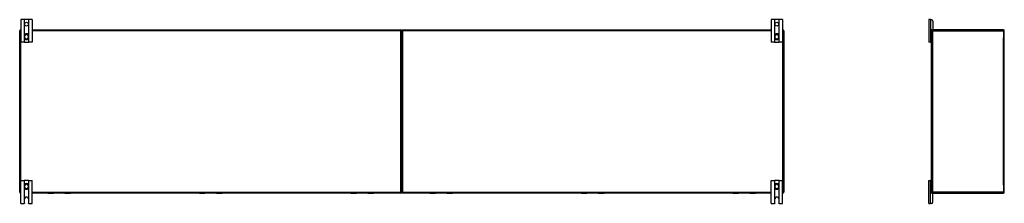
# Model space of a CAD drawing. Header units: inches. Extents: x 17 to 444, y 47 to 204.
# Tile 5 of 20: x 17 to 125, y 113 to 133. Entities that reach past the tile are written whole.
import ezdxf

# ---------------------------------------------------------------- set-up
doc = ezdxf.new("R2010")
doc.units = ezdxf.units.IN
doc.header["$MEASUREMENT"] = 0
doc.layers.add('Visible Edges(ANSI)', color=7, linetype='Continuous', lineweight=25)
doc.layers.add('Visible Tangent Edges(ANSI)', color=7, linetype='Continuous', lineweight=25)

msp = doc.modelspace()

# ---------------------------------------------------------------- linework, layer by layer
at = {"layer": 'Visible Edges(ANSI)'}
for p, q in [((17.73, 133.26), (17.36, 133.26)), ((17.36, 133.26), (17.36, 130.76)), ((17.77, 133.26), (17.73, 133.26)), ((18.21, 133.26), (17.77, 133.26)), ((18.24, 133.26), (18.21, 133.26)), ((18.61, 133.26), (18.24, 133.26)), ((18.61, 133.26), (18.61, 130.76)), ((100.23, 133.26), (99.86, 133.26)), ((99.86, 133.26), (99.86, 130.76)), ((100.27, 133.26), (100.23, 133.26)), ((100.71, 133.26), (100.27, 133.26)), ((100.74, 133.26), (100.71, 133.26)), ((101.11, 133.26), (100.74, 133.26)), ((101.11, 133.26), (101.11, 130.76)), ((117.39, 133.26), (117.2, 133.26)), ((117.2, 133.26), (117.2, 130.76)), ((117.39, 133.26), (117.49, 133.26)), ((17.34, 132.13), (17.36, 132.13)), ((18.61, 132.13), (59.14, 132.13)), ((59.34, 132.13), (99.86, 132.13)), ((101.11, 132.13), (101.14, 132.13)), ((117.49, 132.03), (117.49, 132.1)), ((117.52, 132.13), (117.59, 132.13)), ((125.39, 132.13), (117.59, 132.13)), ((117.65, 133.1), (117.65, 132.16)), ((17.24, 114.23), (17.24, 132.03)), ((17.75, 131.5), (17.75, 131.46)), ((17.75, 131.46), (17.75, 131.31)), ((17.75, 131.31), (17.75, 131.27)), ((18.22, 131.46), (18.22, 131.5)), ((18.22, 131.31), (18.22, 131.46)), ((18.22, 131.27), (18.22, 131.31)), ((59.24, 114.23), (59.24, 132.03)), ((59.24, 132.03), (59.24, 114.23)), ((100.25, 131.5), (100.25, 131.46)), ((100.25, 131.46), (100.25, 131.31)), ((100.25, 131.31), (100.25, 131.27)), ((100.72, 131.46), (100.72, 131.5)), ((100.72, 131.31), (100.72, 131.46)), ((100.72, 131.27), (100.72, 131.31)), ((101.24, 132.03), (101.24, 114.23)), ((117.49, 114.23), (117.49, 132.03)), ((125.49, 114.23), (125.49, 132.03)), ((17.73, 130.76), (17.36, 130.76)), ((17.73, 130.76), (17.77, 130.76)), ((17.77, 130.76), (18.21, 130.76)), ((18.21, 130.76), (18.24, 130.76)), ((18.61, 130.76), (18.24, 130.76)), ((100.23, 130.76), (99.86, 130.76)), ((100.23, 130.76), (100.27, 130.76)), ((100.27, 130.76), (100.71, 130.76)), ((100.71, 130.76), (100.74, 130.76)), ((101.11, 130.76), (100.74, 130.76)), ((117.39, 130.76), (117.2, 130.76)), ((117.39, 130.76), (117.46, 130.76)), ((117.49, 130.76), (117.46, 130.76)), ((17.36, 115.51), (17.73, 115.51)), ((17.36, 113.01), (17.36, 115.51)), ((17.77, 115.51), (17.73, 115.51)), ((17.75, 115), (17.75, 114.96)), ((17.75, 114.96), (17.75, 114.81)), ((17.75, 114.81), (17.75, 114.77)), ((18.21, 115.51), (17.77, 115.51)), ((18.24, 115.51), (18.21, 115.51)), ((18.22, 114.96), (18.22, 115)), ((18.22, 114.81), (18.22, 114.96)), ((18.22, 114.77), (18.22, 114.81)), ((18.24, 115.51), (18.61, 115.51)), ((18.61, 113.01), (18.61, 115.51)), ((99.86, 115.51), (100.23, 115.51)), ((99.86, 113.01), (99.86, 115.51)), ((100.27, 115.51), (100.23, 115.51)), ((100.25, 115), (100.25, 114.96)), ((100.25, 114.96), (100.25, 114.81)), ((100.25, 114.81), (100.25, 114.77)), ((100.71, 115.51), (100.27, 115.51)), ((100.74, 115.51), (100.71, 115.51)), ((100.72, 114.96), (100.72, 115)), ((100.72, 114.81), (100.72, 114.96)), ((100.72, 114.77), (100.72, 114.81)), ((100.74, 115.51), (101.11, 115.51)), ((101.11, 113.01), (101.11, 115.51)), ((117.2, 115.51), (117.39, 115.51)), ((117.2, 113.01), (117.2, 115.51)), ((117.46, 115.51), (117.39, 115.51)), ((117.46, 115.51), (117.49, 115.51)), ((17.36, 114.13), (17.34, 114.13)), ((59.14, 114.13), (18.61, 114.13)), ((20.35, 114.12), (20.94, 114.12)), ((20.95, 114.13), (20.95, 114.13)), ((22.21, 114.13), (22.21, 114.13)), ((22.23, 114.12), (22.82, 114.12)), ((37.01, 114.12), (37.59, 114.12)), ((37.61, 114.13), (37.61, 114.13)), ((38.87, 114.13), (38.87, 114.13)), ((38.88, 114.12), (39.47, 114.12)), ((53.66, 114.12), (54.24, 114.12)), ((54.26, 114.13), (54.26, 114.13)), ((55.52, 114.13), (55.52, 114.13)), ((55.53, 114.12), (56.12, 114.12)), ((99.86, 114.13), (59.34, 114.13)), ((62.35, 114.12), (62.94, 114.12)), ((62.95, 114.13), (62.95, 114.13)), ((64.21, 114.13), (64.21, 114.13)), ((64.23, 114.12), (64.82, 114.12)), ((79.01, 114.12), (79.59, 114.12)), ((79.61, 114.13), (79.61, 114.13)), ((80.87, 114.13), (80.87, 114.13)), ((80.88, 114.12), (81.47, 114.12)), ((95.66, 114.12), (96.24, 114.12)), ((96.26, 114.13), (96.26, 114.13)), ((97.52, 114.13), (97.52, 114.13)), ((97.53, 114.12), (98.12, 114.12)), ((101.14, 114.13), (101.11, 114.13)), ((117.49, 114.16), (117.49, 114.23)), ((117.59, 114.13), (117.52, 114.13)), ((117.59, 114.13), (125.39, 114.13)), ((117.65, 113.16), (117.65, 114.1)), ((17.36, 113.01), (17.72, 113.01)), ((17.78, 113.07), (17.78, 113.51)), ((18.19, 113.51), (18.19, 113.07)), ((18.25, 113.01), (18.61, 113.01)), ((99.86, 113.01), (100.22, 113.01)), ((100.28, 113.07), (100.28, 113.51)), ((100.69, 113.51), (100.69, 113.07)), ((100.75, 113.01), (101.11, 113.01)), ((117.2, 113.01), (117.39, 113.01)), ((117.49, 113.01), (117.39, 113.01))]:
    msp.add_line(p, q, dxfattribs=at)
at = {"layer": 'Visible Edges(ANSI)', "flags": 128}
for points in [[(17.88, 131.68), (17.87, 131.68), (17.86, 131.67), (17.85, 131.67), (17.84, 131.66), (17.84, 131.66), (17.83, 131.65), (17.82, 131.65), (17.81, 131.64), (17.81, 131.63), (17.8, 131.62), (17.79, 131.62), (17.79, 131.61), (17.78, 131.6), (17.78, 131.59), (17.77, 131.58), (17.77, 131.57), (17.76, 131.56), (17.76, 131.55), (17.76, 131.55), (17.75, 131.54), (17.75, 131.53), (17.75, 131.52), (17.75, 131.51), (17.75, 131.5)], [(17.75, 131.27), (17.75, 131.26), (17.75, 131.25), (17.75, 131.24), (17.75, 131.23), (17.76, 131.22), (17.76, 131.21), (17.76, 131.2), (17.77, 131.19), (17.77, 131.18), (17.78, 131.18), (17.78, 131.17), (17.79, 131.16), (17.79, 131.15), (17.8, 131.14), (17.81, 131.14), (17.81, 131.13), (17.82, 131.12), (17.83, 131.12), (17.84, 131.11), (17.84, 131.1), (17.85, 131.1), (17.86, 131.09), (17.87, 131.09), (17.88, 131.09)], [(18.22, 131.5), (18.22, 131.51), (18.22, 131.52), (18.22, 131.53), (18.22, 131.54), (18.22, 131.55), (18.21, 131.55), (18.21, 131.56), (18.21, 131.57), (18.2, 131.58), (18.2, 131.59), (18.19, 131.6), (18.19, 131.61), (18.18, 131.62), (18.17, 131.62), (18.17, 131.63), (18.16, 131.64), (18.15, 131.65), (18.14, 131.65), (18.14, 131.66), (18.13, 131.66), (18.12, 131.67), (18.11, 131.67), (18.1, 131.68), (18.09, 131.68)], [(18.09, 131.09), (18.1, 131.09), (18.11, 131.09), (18.12, 131.1), (18.13, 131.1), (18.14, 131.11), (18.14, 131.12), (18.15, 131.12), (18.16, 131.13), (18.17, 131.14), (18.17, 131.14), (18.18, 131.15), (18.19, 131.16), (18.19, 131.17), (18.2, 131.18), (18.2, 131.18), (18.21, 131.19), (18.21, 131.2), (18.21, 131.21), (18.22, 131.22), (18.22, 131.23), (18.22, 131.24), (18.22, 131.25), (18.22, 131.26), (18.22, 131.27)], [(100.38, 131.68), (100.37, 131.68), (100.36, 131.67), (100.35, 131.67), (100.34, 131.66), (100.34, 131.66), (100.33, 131.65), (100.32, 131.65), (100.31, 131.64), (100.31, 131.63), (100.3, 131.62), (100.29, 131.62), (100.29, 131.61), (100.28, 131.6), (100.28, 131.59), (100.27, 131.58), (100.27, 131.57), (100.26, 131.56), (100.26, 131.55), (100.26, 131.55), (100.25, 131.54), (100.25, 131.53), (100.25, 131.52), (100.25, 131.51), (100.25, 131.5)], [(100.25, 131.27), (100.25, 131.26), (100.25, 131.25), (100.25, 131.24), (100.25, 131.23), (100.26, 131.22), (100.26, 131.21), (100.26, 131.2), (100.27, 131.19), (100.27, 131.18), (100.28, 131.18), (100.28, 131.17), (100.29, 131.16), (100.29, 131.15), (100.3, 131.14), (100.31, 131.14), (100.31, 131.13), (100.32, 131.12), (100.33, 131.12), (100.34, 131.11), (100.34, 131.1), (100.35, 131.1), (100.36, 131.09), (100.37, 131.09), (100.38, 131.09)], [(100.72, 131.5), (100.72, 131.51), (100.72, 131.52), (100.72, 131.53), (100.72, 131.54), (100.72, 131.55), (100.71, 131.55), (100.71, 131.56), (100.71, 131.57), (100.7, 131.58), (100.7, 131.59), (100.69, 131.6), (100.69, 131.61), (100.68, 131.62), (100.67, 131.62), (100.67, 131.63), (100.66, 131.64), (100.65, 131.65), (100.64, 131.65), (100.64, 131.66), (100.63, 131.66), (100.62, 131.67), (100.61, 131.67), (100.6, 131.68), (100.59, 131.68)], [(100.59, 131.09), (100.6, 131.09), (100.61, 131.09), (100.62, 131.1), (100.63, 131.1), (100.64, 131.11), (100.64, 131.12), (100.65, 131.12), (100.66, 131.13), (100.67, 131.14), (100.67, 131.14), (100.68, 131.15), (100.69, 131.16), (100.69, 131.17), (100.7, 131.18), (100.7, 131.18), (100.71, 131.19), (100.71, 131.2), (100.71, 131.21), (100.72, 131.22), (100.72, 131.23), (100.72, 131.24), (100.72, 131.25), (100.72, 131.26), (100.72, 131.27)], [(17.88, 115.18), (17.87, 115.18), (17.86, 115.17), (17.85, 115.17), (17.84, 115.16), (17.84, 115.16), (17.83, 115.15), (17.82, 115.15), (17.81, 115.14), (17.81, 115.13), (17.8, 115.12), (17.79, 115.12), (17.79, 115.11), (17.78, 115.1), (17.78, 115.09), (17.77, 115.08), (17.77, 115.07), (17.76, 115.06), (17.76, 115.05), (17.76, 115.05), (17.75, 115.04), (17.75, 115.03), (17.75, 115.02), (17.75, 115.01), (17.75, 115)], [(17.75, 114.77), (17.75, 114.76), (17.75, 114.75), (17.75, 114.74), (17.75, 114.73), (17.76, 114.72), (17.76, 114.71), (17.76, 114.7), (17.77, 114.69), (17.77, 114.68), (17.78, 114.68), (17.78, 114.67), (17.79, 114.66), (17.79, 114.65), (17.8, 114.64), (17.81, 114.64), (17.81, 114.63), (17.82, 114.62), (17.83, 114.62), (17.84, 114.61), (17.84, 114.6), (17.85, 114.6), (17.86, 114.59), (17.87, 114.59), (17.88, 114.59)], [(18.22, 115), (18.22, 115.01), (18.22, 115.02), (18.22, 115.03), (18.22, 115.04), (18.22, 115.05), (18.21, 115.05), (18.21, 115.06), (18.21, 115.07), (18.2, 115.08), (18.2, 115.09), (18.19, 115.1), (18.19, 115.11), (18.18, 115.12), (18.17, 115.12), (18.17, 115.13), (18.16, 115.14), (18.15, 115.15), (18.14, 115.15), (18.14, 115.16), (18.13, 115.16), (18.12, 115.17), (18.11, 115.17), (18.1, 115.18), (18.09, 115.18)], [(18.09, 114.59), (18.1, 114.59), (18.11, 114.59), (18.12, 114.6), (18.13, 114.6), (18.14, 114.61), (18.14, 114.62), (18.15, 114.62), (18.16, 114.63), (18.17, 114.64), (18.17, 114.64), (18.18, 114.65), (18.19, 114.66), (18.19, 114.67), (18.2, 114.68), (18.2, 114.68), (18.21, 114.69), (18.21, 114.7), (18.21, 114.71), (18.22, 114.72), (18.22, 114.73), (18.22, 114.74), (18.22, 114.75), (18.22, 114.76), (18.22, 114.77)], [(100.38, 115.18), (100.37, 115.18), (100.36, 115.17), (100.35, 115.17), (100.34, 115.16), (100.34, 115.16), (100.33, 115.15), (100.32, 115.15), (100.31, 115.14), (100.31, 115.13), (100.3, 115.12), (100.29, 115.12), (100.29, 115.11), (100.28, 115.1), (100.28, 115.09), (100.27, 115.08), (100.27, 115.07), (100.26, 115.06), (100.26, 115.05), (100.26, 115.05), (100.25, 115.04), (100.25, 115.03), (100.25, 115.02), (100.25, 115.01), (100.25, 115)], [(100.25, 114.77), (100.25, 114.76), (100.25, 114.75), (100.25, 114.74), (100.25, 114.73), (100.26, 114.72), (100.26, 114.71), (100.26, 114.7), (100.27, 114.69), (100.27, 114.68), (100.28, 114.68), (100.28, 114.67), (100.29, 114.66), (100.29, 114.65), (100.3, 114.64), (100.31, 114.64), (100.31, 114.63), (100.32, 114.62), (100.33, 114.62), (100.34, 114.61), (100.34, 114.6), (100.35, 114.6), (100.36, 114.59), (100.37, 114.59), (100.38, 114.59)], [(100.72, 115), (100.72, 115.01), (100.72, 115.02), (100.72, 115.03), (100.72, 115.04), (100.72, 115.05), (100.71, 115.05), (100.71, 115.06), (100.71, 115.07), (100.7, 115.08), (100.7, 115.09), (100.69, 115.1), (100.69, 115.11), (100.68, 115.12), (100.67, 115.12), (100.67, 115.13), (100.66, 115.14), (100.65, 115.15), (100.64, 115.15), (100.64, 115.16), (100.63, 115.16), (100.62, 115.17), (100.61, 115.17), (100.6, 115.18), (100.59, 115.18)], [(100.59, 114.59), (100.6, 114.59), (100.61, 114.59), (100.62, 114.6), (100.63, 114.6), (100.64, 114.61), (100.64, 114.62), (100.65, 114.62), (100.66, 114.63), (100.67, 114.64), (100.67, 114.64), (100.68, 114.65), (100.69, 114.66), (100.69, 114.67), (100.7, 114.68), (100.7, 114.68), (100.71, 114.69), (100.71, 114.7), (100.71, 114.71), (100.72, 114.72), (100.72, 114.73), (100.72, 114.74), (100.72, 114.75), (100.72, 114.76), (100.72, 114.77)], [(17.73, 113.01), (17.73, 113.01), (17.73, 113.01), (17.73, 113.01), (17.73, 113.01), (17.73, 113.01), (17.73, 113.01), (17.73, 113.01), (17.73, 113.01), (17.73, 113.01), (17.73, 113.01), (17.73, 113.01), (17.73, 113.01), (17.73, 113.01), (17.73, 113.01), (17.73, 113.01), (17.73, 113.01), (17.73, 113.01), (17.73, 113.01), (17.72, 113.01), (17.72, 113.01), (17.72, 113.01), (17.72, 113.01), (17.72, 113.01), (17.72, 113.01)], [(17.77, 113.03), (17.76, 113.03), (17.76, 113.02), (17.76, 113.02), (17.76, 113.02), (17.76, 113.02), (17.76, 113.02), (17.75, 113.02), (17.75, 113.02), (17.75, 113.02), (17.75, 113.02), (17.75, 113.01), (17.75, 113.01), (17.74, 113.01), (17.74, 113.01), (17.74, 113.01), (17.74, 113.01), (17.74, 113.01), (17.74, 113.01), (17.74, 113.01), (17.74, 113.01), (17.74, 113.01), (17.74, 113.01), (17.73, 113.01), (17.73, 113.01)], [(18.24, 113.01), (18.24, 113.01), (18.24, 113.01), (18.24, 113.01), (18.24, 113.01), (18.24, 113.01), (18.23, 113.01), (18.23, 113.01), (18.23, 113.01), (18.23, 113.01), (18.23, 113.01), (18.23, 113.01), (18.23, 113.01), (18.22, 113.01), (18.22, 113.02), (18.22, 113.02), (18.22, 113.02), (18.22, 113.02), (18.22, 113.02), (18.22, 113.02), (18.21, 113.02), (18.21, 113.02), (18.21, 113.02), (18.21, 113.03), (18.21, 113.03)], [(18.25, 113.01), (18.25, 113.01), (18.25, 113.01), (18.25, 113.01), (18.25, 113.01), (18.25, 113.01), (18.25, 113.01), (18.25, 113.01), (18.25, 113.01), (18.24, 113.01), (18.24, 113.01), (18.24, 113.01), (18.24, 113.01), (18.24, 113.01), (18.24, 113.01), (18.24, 113.01), (18.24, 113.01), (18.24, 113.01), (18.24, 113.01), (18.24, 113.01), (18.24, 113.01), (18.24, 113.01), (18.24, 113.01), (18.24, 113.01), (18.24, 113.01)], [(100.23, 113.01), (100.23, 113.01), (100.23, 113.01), (100.23, 113.01), (100.23, 113.01), (100.23, 113.01), (100.23, 113.01), (100.23, 113.01), (100.23, 113.01), (100.23, 113.01), (100.23, 113.01), (100.23, 113.01), (100.23, 113.01), (100.23, 113.01), (100.23, 113.01), (100.23, 113.01), (100.23, 113.01), (100.23, 113.01), (100.23, 113.01), (100.22, 113.01), (100.22, 113.01), (100.22, 113.01), (100.22, 113.01), (100.22, 113.01), (100.22, 113.01)], [(100.27, 113.03), (100.26, 113.03), (100.26, 113.02), (100.26, 113.02), (100.26, 113.02), (100.26, 113.02), (100.26, 113.02), (100.25, 113.02), (100.25, 113.02), (100.25, 113.02), (100.25, 113.02), (100.25, 113.01), (100.25, 113.01), (100.24, 113.01), (100.24, 113.01), (100.24, 113.01), (100.24, 113.01), (100.24, 113.01), (100.24, 113.01), (100.24, 113.01), (100.24, 113.01), (100.24, 113.01), (100.24, 113.01), (100.23, 113.01), (100.23, 113.01)], [(100.74, 113.01), (100.74, 113.01), (100.74, 113.01), (100.74, 113.01), (100.74, 113.01), (100.74, 113.01), (100.73, 113.01), (100.73, 113.01), (100.73, 113.01), (100.73, 113.01), (100.73, 113.01), (100.73, 113.01), (100.73, 113.01), (100.72, 113.01), (100.72, 113.02), (100.72, 113.02), (100.72, 113.02), (100.72, 113.02), (100.72, 113.02), (100.72, 113.02), (100.71, 113.02), (100.71, 113.02), (100.71, 113.02), (100.71, 113.03), (100.71, 113.03)], [(100.75, 113.01), (100.75, 113.01), (100.75, 113.01), (100.75, 113.01), (100.75, 113.01), (100.75, 113.01), (100.75, 113.01), (100.75, 113.01), (100.75, 113.01), (100.74, 113.01), (100.74, 113.01), (100.74, 113.01), (100.74, 113.01), (100.74, 113.01), (100.74, 113.01), (100.74, 113.01), (100.74, 113.01), (100.74, 113.01), (100.74, 113.01), (100.74, 113.01), (100.74, 113.01), (100.74, 113.01), (100.74, 113.01), (100.74, 113.01), (100.74, 113.01)]]:
    msp.add_lwpolyline(points, dxfattribs=at)
at = {"layer": 'Visible Edges(ANSI)'}
for centre in [(17.99, 132.76), (100.49, 132.76)]:
    msp.add_circle(centre, 0.203, dxfattribs=at)
for centre, radius, start, end in [((117.49, 133.1), 0.156, 0, 90), ((17.34, 132.03), 0.099, 90, 180), ((59.14, 132.03), 0.099, 0, 90), ((59.34, 132.03), 0.099, 90, 180), ((101.14, 132.03), 0.099, 0, 90), ((117.59, 132.03), 0.099, 90, 180), ((117.52, 132.1), 0.031, 90, 180), ((117.62, 132.16), 0.031, 270, 0), ((125.39, 132.03), 0.099, 0, 90), ((17.99, 131.38), 0.315, 70.5288, 109.4712), ((17.99, 131.38), 0.315, 250.5288, 289.4712), ((100.49, 131.38), 0.315, 70.5288, 109.4712), ((100.49, 131.38), 0.315, 250.5288, 289.4712), ((117.46, 130.79), 0.031, 270, 0), ((17.99, 114.88), 0.315, 70.5288, 109.4712), ((100.49, 114.88), 0.315, 70.5288, 109.4712), ((117.46, 115.48), 0.031, 0, 90), ((17.34, 114.23), 0.099, 180, 270), ((17.99, 113.51), 0.203, 0, 180), ((17.99, 114.88), 0.315, 250.5288, 289.4712), ((20.35, 114.14), 0.0197, 185.3247, 270), ((20.94, 114.13), 0.0157, 270, 0), ((22.23, 114.13), 0.0157, 180, 270), ((22.82, 114.14), 0.0197, 270, 354.6753), ((37.01, 114.14), 0.0197, 185.3247, 270), ((37.59, 114.13), 0.0157, 270, 0), ((38.88, 114.13), 0.0157, 180, 270), ((39.47, 114.14), 0.0197, 270, 354.6753), ((53.66, 114.14), 0.0197, 185.3247, 270), ((54.24, 114.13), 0.0157, 270, 0), ((55.53, 114.13), 0.0157, 180, 270), ((56.12, 114.14), 0.0197, 270, 354.6753), ((59.14, 114.23), 0.099, 270, 0), ((59.34, 114.23), 0.099, 180, 270), ((62.35, 114.14), 0.0197, 185.3247, 270), ((62.94, 114.13), 0.0157, 270, 0), ((64.23, 114.13), 0.0157, 180, 270), ((64.82, 114.14), 0.0197, 270, 354.6753), ((79.01, 114.14), 0.0197, 185.3247, 270), ((79.59, 114.13), 0.0157, 270, 0), ((80.88, 114.13), 0.0157, 180, 270), ((81.47, 114.14), 0.0197, 270, 354.6753), ((95.66, 114.14), 0.0197, 185.3247, 270), ((96.24, 114.13), 0.0157, 270, 0), ((97.53, 114.13), 0.0157, 180, 270), ((98.12, 114.14), 0.0197, 270, 354.6753), ((100.49, 113.51), 0.203, 0, 180), ((100.49, 114.88), 0.315, 250.5288, 289.4712), ((101.14, 114.23), 0.099, 270, 0), ((117.59, 114.23), 0.099, 180, 270), ((117.52, 114.16), 0.031, 180, 270), ((117.62, 114.1), 0.031, 0, 90), ((125.39, 114.23), 0.099, 270, 0), ((17.72, 113.07), 0.062, 314.9335, 0), ((18.25, 113.07), 0.062, 180, 225.0665), ((100.22, 113.07), 0.062, 314.9335, 0), ((100.75, 113.07), 0.062, 180, 225.0665), ((117.49, 113.16), 0.156, 270, 0)]:
    msp.add_arc(centre, radius, start, end, dxfattribs=at)
at = {"layer": 'Visible Tangent Edges(ANSI)'}
for p, q in [((17.73, 133.26), (17.73, 130.76)), ((17.77, 131.57), (17.77, 133.26)), ((18.21, 133.26), (18.21, 131.57)), ((18.24, 130.76), (18.24, 133.26)), ((100.23, 133.26), (100.23, 130.76)), ((100.27, 131.57), (100.27, 133.26)), ((100.71, 133.26), (100.71, 131.57)), ((100.74, 130.76), (100.74, 133.26)), ((117.39, 133.26), (117.39, 130.76)), ((17.34, 132.03), (17.34, 132.13)), ((59.14, 132.13), (59.14, 132.03)), ((59.34, 132.03), (59.34, 132.13)), ((101.14, 132.13), (101.14, 132.03)), ((117.59, 132.13), (117.59, 132.03)), ((125.39, 132.03), (125.39, 132.13)), ((17.24, 132.03), (17.34, 132.03)), ((17.34, 132.03), (17.34, 114.23)), ((17.36, 132.03), (17.34, 132.03)), ((17.75, 131.46), (17.77, 131.46)), ((17.75, 131.31), (17.77, 131.31)), ((17.77, 131.31), (17.77, 131.46)), ((17.77, 130.76), (17.77, 131.2)), ((17.88, 131.68), (17.88, 131.68)), ((17.88, 131.09), (17.88, 131.09)), ((18.09, 131.68), (18.09, 131.68)), ((18.09, 131.09), (18.09, 131.09)), ((18.22, 131.46), (18.2, 131.46)), ((18.2, 131.46), (18.2, 131.31)), ((18.22, 131.31), (18.2, 131.31)), ((18.21, 131.2), (18.21, 130.76)), ((59.14, 132.03), (18.61, 132.03)), ((59.14, 132.03), (59.24, 132.03)), ((59.14, 114.23), (59.14, 132.03)), ((59.24, 132.03), (59.34, 132.03)), ((59.34, 132.03), (59.34, 114.23)), ((99.86, 132.03), (59.34, 132.03)), ((100.25, 131.46), (100.27, 131.46)), ((100.25, 131.31), (100.27, 131.31)), ((100.27, 131.31), (100.27, 131.46)), ((100.27, 130.76), (100.27, 131.2)), ((100.38, 131.68), (100.38, 131.68)), ((100.38, 131.09), (100.38, 131.09)), ((100.59, 131.68), (100.59, 131.68)), ((100.59, 131.09), (100.59, 131.09)), ((100.72, 131.46), (100.7, 131.46)), ((100.7, 131.46), (100.7, 131.31)), ((100.72, 131.31), (100.7, 131.31)), ((100.71, 131.2), (100.71, 130.76)), ((101.14, 132.03), (101.11, 132.03)), ((101.14, 132.03), (101.24, 132.03)), ((101.14, 114.23), (101.14, 132.03)), ((117.49, 132.03), (117.59, 132.03)), ((117.59, 132.03), (125.39, 132.03)), ((117.59, 132.03), (117.59, 114.23)), ((125.39, 132.03), (125.49, 132.03)), ((125.39, 132.03), (125.39, 131.26)), ((125.39, 115.01), (125.39, 131.26)), ((17.73, 115.51), (17.73, 113.01)), ((17.75, 114.96), (17.77, 114.96)), ((17.75, 114.81), (17.77, 114.81)), ((17.77, 115.07), (17.77, 115.51)), ((17.77, 114.81), (17.77, 114.96)), ((17.88, 115.18), (17.88, 115.18)), ((18.09, 115.18), (18.09, 115.18)), ((18.22, 114.96), (18.2, 114.96)), ((18.2, 114.96), (18.2, 114.81)), ((18.22, 114.81), (18.2, 114.81)), ((18.21, 115.51), (18.21, 115.07)), ((18.24, 113.01), (18.24, 115.51)), ((100.23, 115.51), (100.23, 113.01)), ((100.25, 114.96), (100.27, 114.96)), ((100.25, 114.81), (100.27, 114.81)), ((100.27, 115.07), (100.27, 115.51)), ((100.27, 114.81), (100.27, 114.96)), ((100.38, 115.18), (100.38, 115.18)), ((100.59, 115.18), (100.59, 115.18)), ((100.72, 114.96), (100.7, 114.96)), ((100.7, 114.96), (100.7, 114.81)), ((100.72, 114.81), (100.7, 114.81)), ((100.71, 115.51), (100.71, 115.07)), ((100.74, 113.01), (100.74, 115.51)), ((117.39, 113.01), (117.39, 115.51)), ((125.39, 115.01), (125.39, 114.23)), ((17.34, 114.23), (17.24, 114.23)), ((17.34, 114.23), (17.36, 114.23)), ((17.34, 114.13), (17.34, 114.23)), ((17.77, 113.03), (17.77, 114.7)), ((17.88, 114.59), (17.88, 114.59)), ((18.09, 114.59), (18.09, 114.59)), ((18.21, 114.7), (18.21, 113.03)), ((18.61, 114.23), (59.14, 114.23)), ((20.35, 114.13), (20.35, 114.12)), ((20.94, 114.12), (20.94, 114.13)), ((22.23, 114.13), (22.23, 114.12)), ((22.82, 114.12), (22.82, 114.13)), ((37.01, 114.13), (37.01, 114.12)), ((37.59, 114.12), (37.59, 114.13)), ((38.88, 114.13), (38.88, 114.12)), ((39.47, 114.12), (39.47, 114.13)), ((53.66, 114.13), (53.66, 114.12)), ((54.24, 114.12), (54.24, 114.13)), ((55.53, 114.13), (55.53, 114.12)), ((56.12, 114.12), (56.12, 114.13)), ((59.14, 114.23), (59.14, 114.13)), ((59.24, 114.23), (59.14, 114.23)), ((59.34, 114.23), (59.24, 114.23)), ((59.34, 114.23), (99.86, 114.23)), ((59.34, 114.13), (59.34, 114.23)), ((62.35, 114.13), (62.35, 114.12)), ((62.94, 114.12), (62.94, 114.13)), ((64.23, 114.13), (64.23, 114.12)), ((64.82, 114.12), (64.82, 114.13)), ((79.01, 114.13), (79.01, 114.12)), ((79.59, 114.12), (79.59, 114.13)), ((80.88, 114.13), (80.88, 114.12)), ((81.47, 114.12), (81.47, 114.13)), ((95.66, 114.13), (95.66, 114.12)), ((96.24, 114.12), (96.24, 114.13)), ((97.53, 114.13), (97.53, 114.12)), ((98.12, 114.12), (98.12, 114.13)), ((100.27, 113.03), (100.27, 114.7)), ((100.38, 114.59), (100.38, 114.59)), ((100.59, 114.59), (100.59, 114.59)), ((100.71, 114.7), (100.71, 113.03)), ((101.11, 114.23), (101.14, 114.23)), ((101.14, 114.23), (101.14, 114.13)), ((101.24, 114.23), (101.14, 114.23)), ((117.59, 114.23), (117.49, 114.23)), ((125.39, 114.23), (117.59, 114.23)), ((117.59, 114.23), (117.59, 114.13)), ((125.49, 114.23), (125.39, 114.23)), ((125.39, 114.13), (125.39, 114.23))]:
    msp.add_line(p, q, dxfattribs=at)
at = {"layer": 'Visible Tangent Edges(ANSI)', "flags": 128}
for points in [[(17.77, 131.5), (17.77, 131.51), (17.77, 131.52), (17.77, 131.53), (17.77, 131.54), (17.77, 131.54), (17.77, 131.55), (17.77, 131.56), (17.78, 131.57), (17.78, 131.58), (17.79, 131.59), (17.79, 131.6), (17.79, 131.61), (17.8, 131.61), (17.81, 131.62), (17.81, 131.63), (17.82, 131.64), (17.83, 131.64), (17.83, 131.65), (17.84, 131.65), (17.85, 131.66), (17.86, 131.66), (17.87, 131.67), (17.87, 131.67), (17.88, 131.68)], [(17.77, 131.46), (17.77, 131.46), (17.77, 131.46), (17.77, 131.46), (17.77, 131.46), (17.77, 131.46), (17.77, 131.47), (17.77, 131.47), (17.77, 131.47), (17.77, 131.47), (17.77, 131.47), (17.77, 131.47), (17.77, 131.48), (17.77, 131.48), (17.77, 131.48), (17.77, 131.48), (17.77, 131.48), (17.77, 131.48), (17.77, 131.49), (17.77, 131.49), (17.77, 131.49), (17.77, 131.49), (17.77, 131.49), (17.77, 131.49), (17.77, 131.5)], [(17.77, 131.27), (17.77, 131.27), (17.77, 131.27), (17.77, 131.28), (17.77, 131.28), (17.77, 131.28), (17.77, 131.28), (17.77, 131.28), (17.77, 131.28), (17.77, 131.29), (17.77, 131.29), (17.77, 131.29), (17.77, 131.29), (17.77, 131.29), (17.77, 131.29), (17.77, 131.3), (17.77, 131.3), (17.77, 131.3), (17.77, 131.3), (17.77, 131.3), (17.77, 131.3), (17.77, 131.31), (17.77, 131.31), (17.77, 131.31), (17.77, 131.31)], [(17.88, 131.09), (17.87, 131.1), (17.87, 131.1), (17.86, 131.1), (17.85, 131.11), (17.84, 131.11), (17.83, 131.12), (17.83, 131.13), (17.82, 131.13), (17.81, 131.14), (17.81, 131.15), (17.8, 131.15), (17.79, 131.16), (17.79, 131.17), (17.79, 131.18), (17.78, 131.19), (17.78, 131.2), (17.77, 131.2), (17.77, 131.21), (17.77, 131.22), (17.77, 131.23), (17.77, 131.24), (17.77, 131.25), (17.77, 131.26), (17.77, 131.27)], [(18.09, 131.68), (18.1, 131.67), (18.11, 131.67), (18.12, 131.66), (18.12, 131.66), (18.13, 131.65), (18.14, 131.65), (18.15, 131.64), (18.15, 131.64), (18.16, 131.63), (18.17, 131.62), (18.17, 131.61), (18.18, 131.61), (18.18, 131.6), (18.19, 131.59), (18.19, 131.58), (18.19, 131.57), (18.2, 131.56), (18.2, 131.55), (18.2, 131.54), (18.2, 131.54), (18.21, 131.53), (18.21, 131.52), (18.21, 131.51), (18.21, 131.5)], [(18.21, 131.27), (18.21, 131.26), (18.21, 131.25), (18.21, 131.24), (18.2, 131.23), (18.2, 131.22), (18.2, 131.21), (18.2, 131.2), (18.19, 131.2), (18.19, 131.19), (18.19, 131.18), (18.18, 131.17), (18.18, 131.16), (18.17, 131.15), (18.17, 131.15), (18.16, 131.14), (18.15, 131.13), (18.15, 131.13), (18.14, 131.12), (18.13, 131.11), (18.12, 131.11), (18.12, 131.1), (18.11, 131.1), (18.1, 131.1), (18.09, 131.09)], [(18.21, 131.5), (18.21, 131.49), (18.21, 131.49), (18.21, 131.49), (18.21, 131.49), (18.2, 131.49), (18.2, 131.49), (18.2, 131.48), (18.2, 131.48), (18.2, 131.48), (18.2, 131.48), (18.2, 131.48), (18.2, 131.48), (18.2, 131.47), (18.2, 131.47), (18.2, 131.47), (18.2, 131.47), (18.2, 131.47), (18.2, 131.47), (18.2, 131.46), (18.2, 131.46), (18.2, 131.46), (18.2, 131.46), (18.2, 131.46), (18.2, 131.46)], [(18.2, 131.31), (18.2, 131.31), (18.2, 131.31), (18.2, 131.31), (18.2, 131.3), (18.2, 131.3), (18.2, 131.3), (18.2, 131.3), (18.2, 131.3), (18.2, 131.3), (18.2, 131.29), (18.2, 131.29), (18.2, 131.29), (18.2, 131.29), (18.2, 131.29), (18.2, 131.29), (18.2, 131.28), (18.2, 131.28), (18.2, 131.28), (18.2, 131.28), (18.21, 131.28), (18.21, 131.28), (18.21, 131.27), (18.21, 131.27), (18.21, 131.27)], [(100.27, 131.5), (100.27, 131.51), (100.27, 131.52), (100.27, 131.53), (100.27, 131.54), (100.27, 131.54), (100.27, 131.55), (100.27, 131.56), (100.28, 131.57), (100.28, 131.58), (100.29, 131.59), (100.29, 131.6), (100.29, 131.61), (100.3, 131.61), (100.31, 131.62), (100.31, 131.63), (100.32, 131.64), (100.33, 131.64), (100.33, 131.65), (100.34, 131.65), (100.35, 131.66), (100.36, 131.66), (100.37, 131.67), (100.37, 131.67), (100.38, 131.68)], [(100.27, 131.46), (100.27, 131.46), (100.27, 131.46), (100.27, 131.46), (100.27, 131.46), (100.27, 131.46), (100.27, 131.47), (100.27, 131.47), (100.27, 131.47), (100.27, 131.47), (100.27, 131.47), (100.27, 131.47), (100.27, 131.48), (100.27, 131.48), (100.27, 131.48), (100.27, 131.48), (100.27, 131.48), (100.27, 131.48), (100.27, 131.49), (100.27, 131.49), (100.27, 131.49), (100.27, 131.49), (100.27, 131.49), (100.27, 131.49), (100.27, 131.5)], [(100.27, 131.27), (100.27, 131.27), (100.27, 131.27), (100.27, 131.28), (100.27, 131.28), (100.27, 131.28), (100.27, 131.28), (100.27, 131.28), (100.27, 131.28), (100.27, 131.29), (100.27, 131.29), (100.27, 131.29), (100.27, 131.29), (100.27, 131.29), (100.27, 131.29), (100.27, 131.3), (100.27, 131.3), (100.27, 131.3), (100.27, 131.3), (100.27, 131.3), (100.27, 131.3), (100.27, 131.31), (100.27, 131.31), (100.27, 131.31), (100.27, 131.31)], [(100.38, 131.09), (100.37, 131.1), (100.37, 131.1), (100.36, 131.1), (100.35, 131.11), (100.34, 131.11), (100.33, 131.12), (100.33, 131.13), (100.32, 131.13), (100.31, 131.14), (100.31, 131.15), (100.3, 131.15), (100.29, 131.16), (100.29, 131.17), (100.29, 131.18), (100.28, 131.19), (100.28, 131.2), (100.27, 131.2), (100.27, 131.21), (100.27, 131.22), (100.27, 131.23), (100.27, 131.24), (100.27, 131.25), (100.27, 131.26), (100.27, 131.27)], [(100.59, 131.68), (100.6, 131.67), (100.61, 131.67), (100.62, 131.66), (100.62, 131.66), (100.63, 131.65), (100.64, 131.65), (100.65, 131.64), (100.65, 131.64), (100.66, 131.63), (100.67, 131.62), (100.67, 131.61), (100.68, 131.61), (100.68, 131.6), (100.69, 131.59), (100.69, 131.58), (100.69, 131.57), (100.7, 131.56), (100.7, 131.55), (100.7, 131.54), (100.7, 131.54), (100.71, 131.53), (100.71, 131.52), (100.71, 131.51), (100.71, 131.5)], [(100.71, 131.27), (100.71, 131.26), (100.71, 131.25), (100.71, 131.24), (100.7, 131.23), (100.7, 131.22), (100.7, 131.21), (100.7, 131.2), (100.69, 131.2), (100.69, 131.19), (100.69, 131.18), (100.68, 131.17), (100.68, 131.16), (100.67, 131.15), (100.67, 131.15), (100.66, 131.14), (100.65, 131.13), (100.65, 131.13), (100.64, 131.12), (100.63, 131.11), (100.62, 131.11), (100.62, 131.1), (100.61, 131.1), (100.6, 131.1), (100.59, 131.09)], [(100.71, 131.5), (100.71, 131.49), (100.71, 131.49), (100.71, 131.49), (100.71, 131.49), (100.7, 131.49), (100.7, 131.49), (100.7, 131.48), (100.7, 131.48), (100.7, 131.48), (100.7, 131.48), (100.7, 131.48), (100.7, 131.48), (100.7, 131.47), (100.7, 131.47), (100.7, 131.47), (100.7, 131.47), (100.7, 131.47), (100.7, 131.47), (100.7, 131.46), (100.7, 131.46), (100.7, 131.46), (100.7, 131.46), (100.7, 131.46), (100.7, 131.46)], [(100.7, 131.31), (100.7, 131.31), (100.7, 131.31), (100.7, 131.31), (100.7, 131.3), (100.7, 131.3), (100.7, 131.3), (100.7, 131.3), (100.7, 131.3), (100.7, 131.3), (100.7, 131.29), (100.7, 131.29), (100.7, 131.29), (100.7, 131.29), (100.7, 131.29), (100.7, 131.29), (100.7, 131.28), (100.7, 131.28), (100.7, 131.28), (100.7, 131.28), (100.71, 131.28), (100.71, 131.28), (100.71, 131.27), (100.71, 131.27), (100.71, 131.27)], [(17.77, 115), (17.77, 115.01), (17.77, 115.02), (17.77, 115.03), (17.77, 115.03), (17.77, 115.04), (17.77, 115.05), (17.77, 115.06), (17.78, 115.07), (17.78, 115.08), (17.79, 115.09), (17.79, 115.1), (17.79, 115.11), (17.8, 115.11), (17.81, 115.12), (17.81, 115.13), (17.82, 115.13), (17.83, 115.14), (17.83, 115.15), (17.84, 115.15), (17.85, 115.16), (17.86, 115.16), (17.87, 115.17), (17.87, 115.17), (17.88, 115.18)], [(17.77, 114.96), (17.77, 114.96), (17.77, 114.96), (17.77, 114.96), (17.77, 114.96), (17.77, 114.96), (17.77, 114.97), (17.77, 114.97), (17.77, 114.97), (17.77, 114.97), (17.77, 114.97), (17.77, 114.97), (17.77, 114.98), (17.77, 114.98), (17.77, 114.98), (17.77, 114.98), (17.77, 114.98), (17.77, 114.98), (17.77, 114.99), (17.77, 114.99), (17.77, 114.99), (17.77, 114.99), (17.77, 114.99), (17.77, 114.99), (17.77, 115)], [(17.77, 114.77), (17.77, 114.77), (17.77, 114.77), (17.77, 114.78), (17.77, 114.78), (17.77, 114.78), (17.77, 114.78), (17.77, 114.78), (17.77, 114.78), (17.77, 114.79), (17.77, 114.79), (17.77, 114.79), (17.77, 114.79), (17.77, 114.79), (17.77, 114.79), (17.77, 114.8), (17.77, 114.8), (17.77, 114.8), (17.77, 114.8), (17.77, 114.8), (17.77, 114.8), (17.77, 114.81), (17.77, 114.81), (17.77, 114.81), (17.77, 114.81)], [(17.88, 114.59), (17.87, 114.6), (17.87, 114.6), (17.86, 114.6), (17.85, 114.61), (17.84, 114.61), (17.83, 114.62), (17.83, 114.63), (17.82, 114.63), (17.81, 114.64), (17.81, 114.65), (17.8, 114.65), (17.79, 114.66), (17.79, 114.67), (17.79, 114.68), (17.78, 114.69), (17.78, 114.7), (17.77, 114.7), (17.77, 114.71), (17.77, 114.72), (17.77, 114.73), (17.77, 114.74), (17.77, 114.75), (17.77, 114.76), (17.77, 114.77)], [(18.09, 115.18), (18.1, 115.17), (18.11, 115.17), (18.12, 115.16), (18.12, 115.16), (18.13, 115.15), (18.14, 115.15), (18.15, 115.14), (18.15, 115.13), (18.16, 115.13), (18.17, 115.12), (18.17, 115.11), (18.18, 115.11), (18.18, 115.1), (18.19, 115.09), (18.19, 115.08), (18.19, 115.07), (18.2, 115.06), (18.2, 115.05), (18.2, 115.04), (18.2, 115.03), (18.21, 115.03), (18.21, 115.02), (18.21, 115.01), (18.21, 115)], [(18.21, 114.77), (18.21, 114.76), (18.21, 114.75), (18.21, 114.74), (18.2, 114.73), (18.2, 114.72), (18.2, 114.71), (18.2, 114.7), (18.19, 114.7), (18.19, 114.69), (18.19, 114.68), (18.18, 114.67), (18.18, 114.66), (18.17, 114.65), (18.17, 114.65), (18.16, 114.64), (18.15, 114.63), (18.15, 114.63), (18.14, 114.62), (18.13, 114.61), (18.12, 114.61), (18.12, 114.6), (18.11, 114.6), (18.1, 114.6), (18.09, 114.59)], [(18.21, 115), (18.21, 114.99), (18.21, 114.99), (18.21, 114.99), (18.21, 114.99), (18.2, 114.99), (18.2, 114.99), (18.2, 114.98), (18.2, 114.98), (18.2, 114.98), (18.2, 114.98), (18.2, 114.98), (18.2, 114.98), (18.2, 114.97), (18.2, 114.97), (18.2, 114.97), (18.2, 114.97), (18.2, 114.97), (18.2, 114.97), (18.2, 114.96), (18.2, 114.96), (18.2, 114.96), (18.2, 114.96), (18.2, 114.96), (18.2, 114.96)], [(18.2, 114.81), (18.2, 114.81), (18.2, 114.81), (18.2, 114.81), (18.2, 114.8), (18.2, 114.8), (18.2, 114.8), (18.2, 114.8), (18.2, 114.8), (18.2, 114.8), (18.2, 114.79), (18.2, 114.79), (18.2, 114.79), (18.2, 114.79), (18.2, 114.79), (18.2, 114.79), (18.2, 114.78), (18.2, 114.78), (18.2, 114.78), (18.2, 114.78), (18.21, 114.78), (18.21, 114.78), (18.21, 114.77), (18.21, 114.77), (18.21, 114.77)], [(100.27, 115), (100.27, 115.01), (100.27, 115.02), (100.27, 115.03), (100.27, 115.03), (100.27, 115.04), (100.27, 115.05), (100.27, 115.06), (100.28, 115.07), (100.28, 115.08), (100.29, 115.09), (100.29, 115.1), (100.29, 115.11), (100.3, 115.11), (100.31, 115.12), (100.31, 115.13), (100.32, 115.13), (100.33, 115.14), (100.33, 115.15), (100.34, 115.15), (100.35, 115.16), (100.36, 115.16), (100.37, 115.17), (100.37, 115.17), (100.38, 115.18)], [(100.27, 114.96), (100.27, 114.96), (100.27, 114.96), (100.27, 114.96), (100.27, 114.96), (100.27, 114.96), (100.27, 114.97), (100.27, 114.97), (100.27, 114.97), (100.27, 114.97), (100.27, 114.97), (100.27, 114.97), (100.27, 114.98), (100.27, 114.98), (100.27, 114.98), (100.27, 114.98), (100.27, 114.98), (100.27, 114.98), (100.27, 114.99), (100.27, 114.99), (100.27, 114.99), (100.27, 114.99), (100.27, 114.99), (100.27, 114.99), (100.27, 115)], [(100.27, 114.77), (100.27, 114.77), (100.27, 114.77), (100.27, 114.78), (100.27, 114.78), (100.27, 114.78), (100.27, 114.78), (100.27, 114.78), (100.27, 114.78), (100.27, 114.79), (100.27, 114.79), (100.27, 114.79), (100.27, 114.79), (100.27, 114.79), (100.27, 114.79), (100.27, 114.8), (100.27, 114.8), (100.27, 114.8), (100.27, 114.8), (100.27, 114.8), (100.27, 114.8), (100.27, 114.81), (100.27, 114.81), (100.27, 114.81), (100.27, 114.81)], [(100.38, 114.59), (100.37, 114.6), (100.37, 114.6), (100.36, 114.6), (100.35, 114.61), (100.34, 114.61), (100.33, 114.62), (100.33, 114.63), (100.32, 114.63), (100.31, 114.64), (100.31, 114.65), (100.3, 114.65), (100.29, 114.66), (100.29, 114.67), (100.29, 114.68), (100.28, 114.69), (100.28, 114.7), (100.27, 114.7), (100.27, 114.71), (100.27, 114.72), (100.27, 114.73), (100.27, 114.74), (100.27, 114.75), (100.27, 114.76), (100.27, 114.77)], [(100.59, 115.18), (100.6, 115.17), (100.61, 115.17), (100.62, 115.16), (100.62, 115.16), (100.63, 115.15), (100.64, 115.15), (100.65, 115.14), (100.65, 115.13), (100.66, 115.13), (100.67, 115.12), (100.67, 115.11), (100.68, 115.11), (100.68, 115.1), (100.69, 115.09), (100.69, 115.08), (100.69, 115.07), (100.7, 115.06), (100.7, 115.05), (100.7, 115.04), (100.7, 115.03), (100.71, 115.03), (100.71, 115.02), (100.71, 115.01), (100.71, 115)], [(100.71, 114.77), (100.71, 114.76), (100.71, 114.75), (100.71, 114.74), (100.7, 114.73), (100.7, 114.72), (100.7, 114.71), (100.7, 114.7), (100.69, 114.7), (100.69, 114.69), (100.69, 114.68), (100.68, 114.67), (100.68, 114.66), (100.67, 114.65), (100.67, 114.65), (100.66, 114.64), (100.65, 114.63), (100.65, 114.63), (100.64, 114.62), (100.63, 114.61), (100.62, 114.61), (100.62, 114.6), (100.61, 114.6), (100.6, 114.6), (100.59, 114.59)], [(100.71, 115), (100.71, 114.99), (100.71, 114.99), (100.71, 114.99), (100.71, 114.99), (100.7, 114.99), (100.7, 114.99), (100.7, 114.98), (100.7, 114.98), (100.7, 114.98), (100.7, 114.98), (100.7, 114.98), (100.7, 114.98), (100.7, 114.97), (100.7, 114.97), (100.7, 114.97), (100.7, 114.97), (100.7, 114.97), (100.7, 114.97), (100.7, 114.96), (100.7, 114.96), (100.7, 114.96), (100.7, 114.96), (100.7, 114.96), (100.7, 114.96)], [(100.7, 114.81), (100.7, 114.81), (100.7, 114.81), (100.7, 114.81), (100.7, 114.8), (100.7, 114.8), (100.7, 114.8), (100.7, 114.8), (100.7, 114.8), (100.7, 114.8), (100.7, 114.79), (100.7, 114.79), (100.7, 114.79), (100.7, 114.79), (100.7, 114.79), (100.7, 114.79), (100.7, 114.78), (100.7, 114.78), (100.7, 114.78), (100.7, 114.78), (100.71, 114.78), (100.71, 114.78), (100.71, 114.77), (100.71, 114.77), (100.71, 114.77)]]:
    msp.add_lwpolyline(points, dxfattribs=at)
at = {"layer": 'Visible Tangent Edges(ANSI)'}
for centre, radius, start, end in [((17.99, 131.38), 0.228, 18.5086, 161.4914), ((17.99, 131.38), 0.228, 198.5086, 341.4914), ((17.99, 131.38), 0.309, 70.5288, 109.4712), ((17.99, 131.38), 0.309, 250.5288, 289.4712), ((100.49, 131.38), 0.228, 18.5086, 161.4914), ((100.49, 131.38), 0.228, 198.5086, 341.4914), ((100.49, 131.38), 0.309, 70.5288, 109.4712), ((100.49, 131.38), 0.309, 250.5288, 289.4712), ((17.99, 114.88), 0.228, 18.5086, 161.4914), ((17.99, 114.88), 0.228, 198.5086, 341.4914), ((17.99, 114.88), 0.309, 70.5288, 109.4712), ((100.49, 114.88), 0.228, 18.5086, 161.4914), ((100.49, 114.88), 0.228, 198.5086, 341.4914), ((100.49, 114.88), 0.309, 70.5288, 109.4712), ((17.99, 114.88), 0.309, 250.5288, 289.4712), ((100.49, 114.88), 0.309, 250.5288, 289.4712)]:
    msp.add_arc(centre, radius, start, end, dxfattribs=at)
for centre, major_axis, start_param, end_param in [((17.77, 131.5), (-0.0197, 0), 4.854218, 6.283185), ((17.77, 131.27), (-0.0197, 0), 0, 1.428968), ((18.2, 131.5), (0.0197, 0), 0, 1.428968), ((18.2, 131.27), (0.0197, 0), 4.854218, 6.283185), ((100.27, 131.5), (-0.0197, 0), 4.854218, 6.283185), ((100.27, 131.27), (-0.0197, 0), 0, 1.428968), ((100.7, 131.5), (0.0197, 0), 0, 1.428968), ((100.7, 131.27), (0.0197, 0), 4.854218, 6.283185), ((17.77, 115), (-0.0197, 0), 4.854218, 6.283185), ((17.77, 114.77), (-0.0197, 0), 0, 1.428968), ((18.2, 115), (0.0197, 0), 0, 1.428968), ((18.2, 114.77), (0.0197, 0), 4.854218, 6.283185), ((100.27, 115), (-0.0197, 0), 4.854218, 6.283185), ((100.27, 114.77), (-0.0197, 0), 0, 1.428968), ((100.7, 115), (0.0197, 0), 0, 1.428968), ((100.7, 114.77), (0.0197, 0), 4.854218, 6.283185)]:
    msp.add_ellipse(centre, major_axis=major_axis, ratio=0.07343, start_param=start_param, end_param=end_param, dxfattribs=at)

doc.saveas('drawing.dxf')
